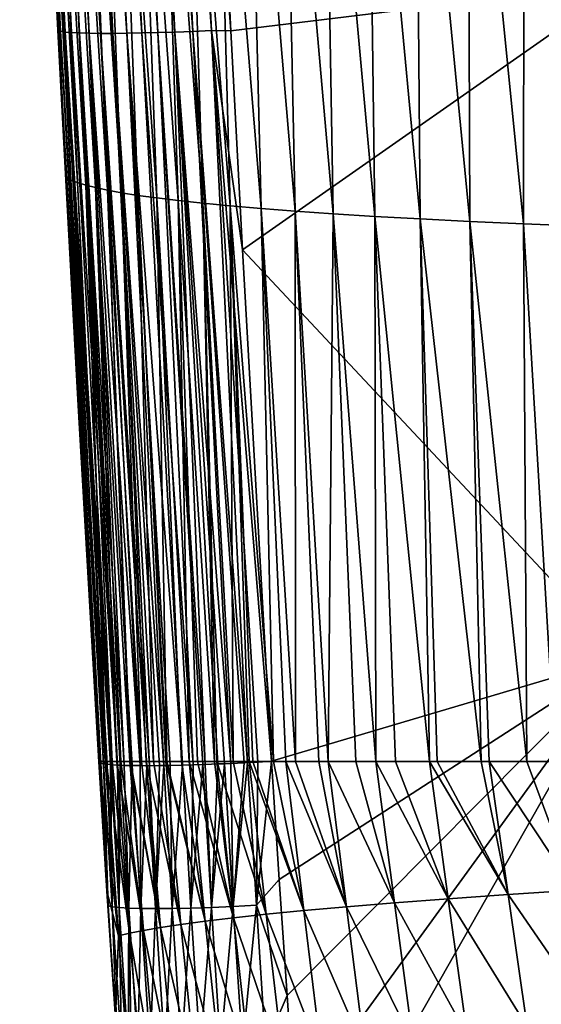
# Model space of a CAD drawing. Header units: metres. Extents: x -104 to 104, y -68 to 90.
# Tile 126 of 256: x -21.91 to -18.91, y -38.66 to -33. Entities that reach past the tile are written whole.
import ezdxf

# ---------------------------------------------------------------- set-up
doc = ezdxf.new("R2010")
doc.units = ezdxf.units.M
doc.layers.add('solid_FIT-BATH-153_SW0002', color=7, linetype='CONTINUOUS')

msp = doc.modelspace()

# ---------------------------------------------------------------- linework, layer by layer
at = {"layer": 'solid_FIT-BATH-153_SW0002'}
for points in [[(-21.906546, -28.675209, 14.012767), (-21.686428, -33.065163, 13.796609), (-21.671621, -33.069809, 13.904011)], [(-21.902054, -28.682886, 13.901356), (-21.686428, -33.065163, 13.796609), (-21.906546, -28.675209, 14.012767)], [(-21.906546, -28.675209, 14.012767), (-21.671621, -33.069809, 13.904011), (-21.890738, -28.679258, 14.119317)], [(-21.813147, -30.551306, 13.812455), (-21.686428, -33.065163, 13.796609), (-21.902054, -28.682886, 13.901356)], [(-21.890738, -28.679258, 14.119317), (-21.671621, -33.069809, 13.904011), (-21.645712, -33.073689, 14.007555)], [(-21.890738, -28.679258, 14.119317), (-21.645712, -33.073689, 14.007555), (-21.864008, -28.682632, 14.221957)], [(-21.864008, -28.682632, 14.221957), (-21.645712, -33.073689, 14.007555), (-21.609322, -33.076797, 14.106597)], [(-21.864008, -28.682632, 14.221957), (-21.609322, -33.076797, 14.106597), (-21.826971, -28.685335, 14.320057)], [(-21.826971, -28.685335, 14.320057), (-21.609322, -33.076797, 14.106597), (-21.563076, -33.079136, 14.20049)], [(-21.826971, -28.685335, 14.320057), (-21.563076, -33.079136, 14.20049), (-21.780247, -28.687365, 14.412988)], [(-21.780247, -28.687365, 14.412988), (-21.563076, -33.079136, 14.20049), (-21.507603, -33.080704, 14.288589)], [(-21.780247, -28.687365, 14.412988), (-21.507603, -33.080704, 14.288589), (-21.724447, -28.688719, 14.500119)], [(-21.724447, -28.688719, 14.500119), (-21.507603, -33.080704, 14.288589), (-21.443525, -33.081505, 14.370246)], [(-21.724447, -28.688719, 14.500119), (-21.443525, -33.081505, 14.370246), (-21.660194, -28.689402, 14.580823)], [(-21.660194, -28.689402, 14.580823), (-21.443525, -33.081505, 14.370246), (-21.371468, -33.081535, 14.444817)], [(-21.660194, -28.689402, 14.580823), (-21.371468, -33.081535, 14.444817), (-21.588104, -28.689409, 14.654469)], [(-21.588104, -28.689409, 14.654469), (-21.292057, -33.080795, 14.511655), (-21.508793, -28.688745, 14.720428)], [(-21.588104, -28.689409, 14.654469), (-21.371468, -33.081535, 14.444817), (-21.292057, -33.080795, 14.511655)], [(-21.508793, -28.688745, 14.720428), (-21.205919, -33.079285, 14.570114), (-21.422878, -28.687407, 14.778069)], [(-21.508793, -28.688745, 14.720428), (-21.292057, -33.080795, 14.511655), (-21.205919, -33.079285, 14.570114)], [(-21.422878, -28.687407, 14.778069), (-21.113676, -33.077003, 14.619548), (-21.330975, -28.685392, 14.826764)], [(-21.422878, -28.687407, 14.778069), (-21.205919, -33.079285, 14.570114), (-21.113676, -33.077003, 14.619548)], [(-21.330975, -28.685392, 14.826764), (-21.015957, -33.073948, 14.659312), (-21.233704, -28.682707, 14.865885)], [(-21.330975, -28.685392, 14.826764), (-21.113676, -33.077003, 14.619548), (-21.015957, -33.073948, 14.659312)], [(-21.233704, -28.682707, 14.865885), (-20.913383, -33.070126, 14.688759), (-21.131678, -28.679346, 14.894799)], [(-21.233704, -28.682707, 14.865885), (-21.015957, -33.073948, 14.659312), (-20.913383, -33.070126, 14.688759)], [(-21.131678, -28.679346, 14.894799), (-20.806583, -33.065529, 14.707244), (-21.025518, -28.67531, 14.912879)], [(-21.131678, -28.679346, 14.894799), (-20.913383, -33.070126, 14.688759), (-20.806583, -33.065529, 14.707244)], [(-21.025518, -28.67531, 14.912879), (-20.695551, -33.067257, 14.715812), (-20.915075, -28.684969, 14.924475)], [(-21.025518, -28.67531, 14.912879), (-20.806583, -33.065529, 14.707244), (-20.695551, -33.067257, 14.715812)], [(-20.915075, -28.684969, 14.924475), (-20.695551, -33.067257, 14.715812), (-20.791758, -31.207413, 14.807349)], [(-21.813147, -30.551306, 13.812455), (-21.686859, -33.062828, 13.687854), (-21.686428, -33.065163, 13.796609)], [(-21.693079, -32.943153, 13.693996), (-21.686859, -33.062828, 13.687854), (-21.813147, -30.551306, 13.812455)], [(-21.792004, -30.529058, 12.931935), (-21.641432, -33.924351, 13.642853), (-21.686859, -33.062828, 13.687854)], [(-21.612291, -33.924484, 12.810205), (-21.641432, -33.924351, 13.642853), (-21.792004, -30.529058, 12.931935)], [(-21.792004, -30.529058, 12.931935), (-21.686859, -33.062828, 13.687854), (-21.693079, -32.943153, 13.693996)], [(-21.612291, -33.924484, 12.810205), (-21.792004, -30.529058, 12.931935), (-21.761242, -30.553167, 12.074372)], [(-21.574507, -33.938465, 11.983082), (-21.761242, -30.553167, 12.074372), (-21.72159, -30.577652, 11.220296)], [(-21.574507, -33.938465, 11.983082), (-21.612291, -33.924484, 12.810205), (-21.761242, -30.553167, 12.074372)], [(-21.52759, -33.952671, 11.156197), (-21.72159, -30.577652, 11.220296), (-21.672005, -30.602499, 10.370257)], [(-21.52759, -33.952671, 11.156197), (-21.574507, -33.938465, 11.983082), (-21.72159, -30.577652, 11.220296)], [(-21.470539, -33.967091, 10.330331), (-21.672005, -30.602499, 10.370257), (-21.61145, -30.627695, 9.524813)], [(-21.470539, -33.967091, 10.330331), (-21.52759, -33.952671, 11.156197), (-21.672005, -30.602499, 10.370257)], [(-21.402334, -33.981712, 9.506371), (-21.61145, -30.627695, 9.524813), (-21.53886, -30.653212, 8.684734)], [(-21.402334, -33.981712, 9.506371), (-21.470539, -33.967091, 10.330331), (-21.61145, -30.627695, 9.524813)], [(-21.321892, -33.996506, 8.685588), (-21.53886, -30.653212, 8.684734), (-21.453133, -30.678993, 7.85116)], [(-21.321892, -33.996506, 8.685588), (-21.402334, -33.981712, 9.506371), (-21.53886, -30.653212, 8.684734)], [(-21.228121, -34.011444, 7.869337), (-21.453133, -30.678993, 7.85116), (-21.353159, -30.704985, 7.025262)], [(-21.228121, -34.011444, 7.869337), (-21.321892, -33.996506, 8.685588), (-21.453133, -30.678993, 7.85116)], [(-21.119925, -34.026489, 7.058974), (-21.353159, -30.704985, 7.025262), (-21.237833, -30.731129, 6.208217)], [(-21.119925, -34.026489, 7.058974), (-21.228121, -34.011444, 7.869337), (-21.353159, -30.704985, 7.025262)], [(-20.996212, -34.041611, 6.255856), (-21.237833, -30.731129, 6.208217), (-21.106045, -30.757372, 5.401195)], [(-20.996212, -34.041611, 6.255856), (-21.119925, -34.026489, 7.058974), (-21.237833, -30.731129, 6.208217)], [(-20.855888, -34.056774, 5.461339), (-21.106045, -30.757372, 5.401195), (-20.956688, -30.783655, 4.605371)], [(-20.855888, -34.056774, 5.461339), (-20.996212, -34.041611, 6.255856), (-21.106045, -30.757372, 5.401195)], [(-20.697861, -34.071953, 4.676779), (-20.956688, -30.783655, 4.605371), (-20.788654, -30.809923, 3.821921)], [(-20.697861, -34.071953, 4.676779), (-20.855888, -34.056774, 5.461339), (-20.956688, -30.783655, 4.605371)], [(-20.521063, -34.087109, 3.903546), (-20.788654, -30.809923, 3.821921), (-20.60091, -30.836117, 3.052064)], [(-20.521063, -34.087109, 3.903546), (-20.697861, -34.071953, 4.676779), (-20.788654, -30.809923, 3.821921)], [(-20.324562, -34.102203, 3.143078), (-20.60091, -30.836117, 3.052064), (-20.392546, -30.86216, 2.29711)], [(-20.324562, -34.102203, 3.143078), (-20.521063, -34.087109, 3.903546), (-20.60091, -30.836117, 3.052064)], [(-20.107456, -34.117191, 2.396827), (-20.392546, -30.86216, 2.29711), (-20.162668, -30.887983, 1.558372)], [(-20.107456, -34.117191, 2.396827), (-20.324562, -34.102203, 3.143078), (-20.392546, -30.86216, 2.29711)], [(-19.868847, -34.132038, 1.666249), (-20.162668, -30.887983, 1.558372), (-19.910379, -30.913513, 0.837168)], [(-19.868847, -34.132038, 1.666249), (-20.107456, -34.117191, 2.396827), (-20.162668, -30.887983, 1.558372)], [(-19.607836, -34.146694, 0.952797), (-19.910379, -30.913513, 0.837168), (-19.634783, -30.938679, 0.134812)], [(-19.607836, -34.146694, 0.952797), (-19.868847, -34.132038, 1.666249), (-19.910379, -30.913513, 0.837168)], [(-19.323523, -34.161121, 0.257925), (-19.634783, -30.938679, 0.134812), (-19.334988, -30.963408, -0.54738)], [(-19.323523, -34.161121, 0.257925), (-19.607836, -34.146694, 0.952797), (-19.634783, -30.938679, 0.134812)], [(-19.015007, -34.175282, -0.416912), (-19.334988, -30.963408, -0.54738), (-19.010096, -30.987625, -1.208093)], [(-19.015007, -34.175282, -0.416912), (-19.323523, -34.161121, 0.257925), (-19.334988, -30.963408, -0.54738)], [(-18.68145, -34.189125, -1.070308), (-19.015007, -34.175282, -0.416912), (-19.010096, -30.987625, -1.208093)], [(-18.68145, -34.189125, -1.070308), (-19.010096, -30.987625, -1.208093), (-18.659378, -31.011265, -1.846127)], [(-20.791758, -31.207413, 14.807349), (-20.695551, -33.067257, 14.715812), (-18.440989, -32.791649, 14.740158)], [(-20.695551, -33.067257, 14.715812), (-20.627928, -34.324566, 14.651333), (-18.440989, -32.791649, 14.740158)], [(-20.627928, -34.324566, 14.651333), (-18.440989, -36.661369, 14.537141), (-18.440989, -32.791649, 14.740158)], [(-21.686859, -33.062828, 13.687854), (-21.453093, -37.262627, 13.472356), (-21.453262, -37.263828, 13.494147)], [(-21.686428, -33.065163, 13.796609), (-21.686859, -33.062828, 13.687854), (-21.453262, -37.263828, 13.494147)], [(-21.686859, -33.062828, 13.687854), (-21.452467, -37.261452, 13.450897), (-21.453093, -37.262627, 13.472356)], [(-21.686859, -33.062828, 13.687854), (-21.641432, -33.924351, 13.642853), (-21.452467, -37.261452, 13.450897)], [(-21.449974, -37.268044, 13.572537), (-21.686428, -33.065163, 13.796609), (-21.453262, -37.263828, 13.494147)], [(-21.440632, -37.271843, 13.64997), (-21.671621, -33.069809, 13.904011), (-21.686428, -33.065163, 13.796609)], [(-21.448416, -37.268925, 13.589867), (-21.440632, -37.271843, 13.64997), (-21.686428, -33.065163, 13.796609)], [(-21.449974, -37.268044, 13.572537), (-21.448416, -37.268925, 13.589867), (-21.686428, -33.065163, 13.796609)], [(-21.425323, -37.275215, 13.72616), (-21.645712, -33.073689, 14.007555), (-21.671621, -33.069809, 13.904011)], [(-21.440632, -37.271843, 13.64997), (-21.425323, -37.275215, 13.72616), (-21.671621, -33.069809, 13.904011)], [(-20.693842, -37.272942, 14.462563), (-20.913383, -33.070126, 14.688759), (-21.015957, -33.073948, 14.659312)], [(-20.598183, -37.268288, 14.481429), (-20.806583, -33.065529, 14.707244), (-20.913383, -33.070126, 14.688759)], [(-20.61759, -37.269276, 14.478384), (-20.598183, -37.268288, 14.481429), (-20.913383, -33.070126, 14.688759)], [(-20.693842, -37.272942, 14.462563), (-20.61759, -37.269276, 14.478384), (-20.913383, -33.070126, 14.688759)], [(-20.806583, -33.065529, 14.707244), (-20.461136, -37.260704, 14.492231), (-20.627928, -34.324566, 14.651333)], [(-20.539946, -37.26519, 14.488246), (-20.461136, -37.260704, 14.492231), (-20.806583, -33.065529, 14.707244)], [(-20.806583, -33.065529, 14.707244), (-20.627928, -34.324566, 14.651333), (-20.695551, -33.067257, 14.715812)], [(-20.598183, -37.268288, 14.481429), (-20.539946, -37.26519, 14.488246), (-20.806583, -33.065529, 14.707244)], [(-21.377153, -37.280636, 13.873663), (-21.609322, -33.076797, 14.106597), (-21.645712, -33.073689, 14.007555)], [(-21.386211, -37.279907, 13.851083), (-21.377153, -37.280636, 13.873663), (-21.645712, -33.073689, 14.007555)], [(-21.404123, -37.278152, 13.800849), (-21.386211, -37.279907, 13.851083), (-21.645712, -33.073689, 14.007555)], [(-21.425323, -37.275215, 13.72616), (-21.404123, -37.278152, 13.800849), (-21.645712, -33.073689, 14.007555)], [(-21.344576, -37.282661, 13.944189), (-21.563076, -33.079136, 14.20049), (-21.609322, -33.076797, 14.106597)], [(-21.377153, -37.280636, 13.873663), (-21.344576, -37.282661, 13.944189), (-21.609322, -33.076797, 14.106597)], [(-21.306484, -37.28421, 14.012204), (-21.507603, -33.080704, 14.288589), (-21.563076, -33.079136, 14.20049)], [(-21.330553, -37.283314, 13.970696), (-21.306484, -37.28421, 14.012204), (-21.563076, -33.079136, 14.20049)], [(-21.344576, -37.282661, 13.944189), (-21.330553, -37.283314, 13.970696), (-21.563076, -33.079136, 14.20049)], [(-21.214911, -37.285851, 14.138595), (-21.443525, -33.081505, 14.370246), (-21.507603, -33.080704, 14.288589)], [(-21.260134, -37.285328, 14.081314), (-21.214911, -37.285851, 14.138595), (-21.507603, -33.080704, 14.288589)], [(-21.306484, -37.28421, 14.012204), (-21.260134, -37.285328, 14.081314), (-21.507603, -33.080704, 14.288589)], [(-21.161911, -37.285927, 14.196262), (-21.371468, -33.081535, 14.444817), (-21.443525, -33.081505, 14.370246)], [(-21.176277, -37.285957, 14.1815), (-21.161911, -37.285927, 14.196262), (-21.443525, -33.081505, 14.370246)], [(-21.214911, -37.285851, 14.138595), (-21.176277, -37.285957, 14.1815), (-21.443525, -33.081505, 14.370246)], [(-21.080135, -37.285194, 14.270064), (-21.292057, -33.080795, 14.511655), (-21.371468, -33.081535, 14.444817)], [(-21.104614, -37.285507, 14.249639), (-21.080135, -37.285194, 14.270064), (-21.371468, -33.081535, 14.444817)], [(-21.161911, -37.285927, 14.196262), (-21.104614, -37.285507, 14.249639), (-21.371468, -33.081535, 14.444817)], [(-20.973049, -37.283047, 14.345611), (-21.205919, -33.079285, 14.570114), (-21.292057, -33.080795, 14.511655)], [(-21.043575, -37.284595, 14.298243), (-20.973049, -37.283047, 14.345611), (-21.292057, -33.080795, 14.511655)], [(-21.080135, -37.285194, 14.270064), (-21.043575, -37.284595, 14.298243), (-21.292057, -33.080795, 14.511655)], [(-20.911297, -37.281315, 14.380448), (-21.113676, -33.077003, 14.619548), (-21.205919, -33.079285, 14.570114)], [(-20.973049, -37.283047, 14.345611), (-20.911297, -37.281315, 14.380448), (-21.205919, -33.079285, 14.570114)], [(-20.841042, -37.278976, 14.413454), (-21.015957, -33.073948, 14.659312), (-21.113676, -33.077003, 14.619548)], [(-20.856174, -37.27951, 14.406903), (-20.841042, -37.278976, 14.413454), (-21.113676, -33.077003, 14.619548)], [(-20.911297, -37.281315, 14.380448), (-20.856174, -37.27951, 14.406903), (-21.113676, -33.077003, 14.619548)], [(-20.730776, -37.27459, 14.452617), (-20.693842, -37.272942, 14.462563), (-21.015957, -33.073948, 14.659312)], [(-20.768436, -37.27618, 14.440877), (-20.730776, -37.27459, 14.452617), (-21.015957, -33.073948, 14.659312)], [(-20.841042, -37.278976, 14.413454), (-20.768436, -37.27618, 14.440877), (-21.015957, -33.073948, 14.659312)], [(-21.641432, -33.924351, 13.642853), (-21.570843, -35.218418, 13.572258), (-21.452467, -37.261452, 13.450897)], [(-21.612291, -33.924484, 12.810205), (-21.570843, -35.218418, 13.572258), (-21.641432, -33.924351, 13.642853)], [(-21.612291, -33.924484, 12.810205), (-21.452467, -37.261452, 13.450897), (-21.570843, -35.218418, 13.572258)], [(-21.416929, -37.26149, 12.694968), (-21.452467, -37.261452, 13.450897), (-21.612291, -33.924484, 12.810205)], [(-21.416929, -37.26149, 12.694968), (-21.612291, -33.924484, 12.810205), (-21.574507, -33.938465, 11.983082)], [(-21.410372, -37.261494, 12.569866), (-21.574507, -33.938465, 11.983082), (-21.52759, -33.952671, 11.156197)], [(-21.410372, -37.261494, 12.569866), (-21.416929, -37.26149, 12.694968), (-21.574507, -33.938465, 11.983082)], [(-21.349806, -37.261543, 11.561617), (-21.52759, -33.952671, 11.156197), (-21.470539, -33.967091, 10.330331)], [(-21.374945, -37.261524, 11.952051), (-21.410372, -37.261494, 12.569866), (-21.52759, -33.952671, 11.156197)], [(-21.349806, -37.261543, 11.561617), (-21.374945, -37.261524, 11.952051), (-21.52759, -33.952671, 11.156197)], [(-21.274019, -37.261578, 10.552302), (-21.470539, -33.967091, 10.330331), (-21.402334, -33.981712, 9.506371)], [(-21.326206, -37.261555, 11.223446), (-21.349806, -37.261543, 11.561617), (-21.470539, -33.967091, 10.330331)], [(-21.274019, -37.261578, 10.552302), (-21.326206, -37.261555, 11.223446), (-21.470539, -33.967091, 10.330331)], [(-21.20768, -37.261593, 9.813372), (-21.402334, -33.981712, 9.506371), (-21.321892, -33.996506, 8.685588)], [(-21.270498, -37.261578, 10.510223), (-21.274019, -37.261578, 10.552302), (-21.402334, -33.981712, 9.506371)], [(-21.20768, -37.261593, 9.813372), (-21.270498, -37.261578, 10.510223), (-21.402334, -33.981712, 9.506371)], [(-21.137856, -37.2616, 9.135217), (-21.321892, -33.996506, 8.685588), (-21.228121, -34.011444, 7.869337)], [(-21.180452, -37.261597, 9.538494), (-21.20768, -37.261593, 9.813372), (-21.321892, -33.996506, 8.685588)], [(-21.137856, -37.2616, 9.135217), (-21.180452, -37.261597, 9.538494), (-21.321892, -33.996506, 8.685588)], [(-21.061113, -37.261597, 8.476567), (-21.228121, -34.011444, 7.869337), (-21.119925, -34.026489, 7.058974)], [(-21.06768, -37.261597, 8.52996), (-21.137856, -37.2616, 9.135217), (-21.228121, -34.011444, 7.869337)], [(-21.061113, -37.261597, 8.476567), (-21.06768, -37.261597, 8.52996), (-21.228121, -34.011444, 7.869337)], [(-20.932928, -37.261589, 7.523489), (-21.119925, -34.026489, 7.058974), (-20.996212, -34.041611, 6.255856)], [(-20.97731, -37.261589, 7.835963), (-21.061113, -37.261597, 8.476567), (-21.119925, -34.026489, 7.058974)], [(-20.932928, -37.261589, 7.523489), (-20.97731, -37.261589, 7.835963), (-21.119925, -34.026489, 7.058974)], [(-20.787672, -37.261589, 6.602644), (-20.996212, -34.041611, 6.255856), (-20.855888, -34.056774, 5.461339)], [(-20.886251, -37.261585, 7.211858), (-20.932928, -37.261589, 7.523489), (-20.996212, -34.041611, 6.255856)], [(-20.787672, -37.261589, 6.602644), (-20.886251, -37.261585, 7.211858), (-20.996212, -34.041611, 6.255856)], [(-20.681767, -37.2616, 6.009575), (-20.855888, -34.056774, 5.461339), (-20.697861, -34.071953, 4.676779)], [(-20.774651, -37.261589, 6.52656), (-20.787672, -37.261589, 6.602644), (-20.855888, -34.056774, 5.461339)], [(-20.681767, -37.2616, 6.009575), (-20.774651, -37.261589, 6.52656), (-20.855888, -34.056774, 5.461339)], [(-20.449236, -37.261612, 4.876518), (-20.697861, -34.071953, 4.676779), (-20.521063, -34.087109, 3.903546)], [(-20.590345, -37.261604, 5.539555), (-20.681767, -37.2616, 6.009575), (-20.697861, -34.071953, 4.676779)], [(-20.568954, -37.261608, 5.434472), (-20.590345, -37.261604, 5.539555), (-20.697861, -34.071953, 4.676779)], [(-20.449236, -37.261612, 4.876518), (-20.568954, -37.261608, 5.434472), (-20.697861, -34.071953, 4.676779)], [(-20.322605, -37.261616, 4.334877), (-20.521063, -34.087109, 3.903546), (-20.324562, -34.102203, 3.143078)], [(-20.378033, -37.261616, 4.566383), (-20.449236, -37.261612, 4.876518), (-20.521063, -34.087109, 3.903546)], [(-20.322605, -37.261616, 4.334877), (-20.378033, -37.261616, 4.566383), (-20.521063, -34.087109, 3.903546)], [(-20.135586, -37.26162, 3.609581), (-20.324562, -34.102203, 3.143078), (-20.107456, -34.117191, 2.396827)], [(-20.189018, -37.26162, 3.808695), (-20.322605, -37.261616, 4.334877), (-20.324562, -34.102203, 3.143078)], [(-20.135586, -37.26162, 3.609581), (-20.189018, -37.26162, 3.808695), (-20.324562, -34.102203, 3.143078)], [(-19.976376, -37.261623, 3.04988), (-20.135586, -37.26162, 3.609581), (-20.107456, -34.117191, 2.396827)], [(-19.861504, -37.261623, 2.673836), (-20.107456, -34.117191, 2.396827), (-19.868847, -34.132038, 1.666249)], [(-19.861504, -37.261623, 2.673836), (-19.976376, -37.261623, 3.04988), (-20.107456, -34.117191, 2.396827)], [(-19.554384, -37.261623, 1.763396), (-19.868847, -34.132038, 1.666249), (-19.607836, -34.146694, 0.952797)], [(-19.750055, -37.261623, 2.328568), (-19.861504, -37.261623, 2.673836), (-19.868847, -34.132038, 1.666249)], [(-19.554384, -37.261623, 1.763396), (-19.750055, -37.261623, 2.328568), (-19.868847, -34.132038, 1.666249)], [(-19.258329, -37.261612, 0.992548), (-19.607836, -34.146694, 0.952797), (-19.323523, -34.161121, 0.257925)], [(-19.510471, -37.26162, 1.643054), (-19.554384, -37.261623, 1.763396), (-19.607836, -34.146694, 0.952797)], [(-19.258329, -37.261612, 0.992548), (-19.510471, -37.26162, 1.643054), (-19.607836, -34.146694, 0.952797)], [(-18.99531, -37.2616, 0.377989), (-19.323523, -34.161121, 0.257925), (-19.015007, -34.175282, -0.416912)], [(-19.211357, -37.261612, 0.878348), (-19.258329, -37.261612, 0.992548), (-19.323523, -34.161121, 0.257925)], [(-18.99531, -37.2616, 0.377989), (-19.211357, -37.261612, 0.878348), (-19.323523, -34.161121, 0.257925)], [(-18.831081, -37.261597, 0.022525), (-19.015007, -34.175282, -0.416912), (-18.68145, -34.189125, -1.070308)], [(-18.831081, -37.261597, 0.022525), (-18.99531, -37.2616, 0.377989), (-19.015007, -34.175282, -0.416912)], [(-20.627928, -34.324566, 14.651333), (-20.461136, -37.260704, 14.492231), (-18.440989, -36.661369, 14.537141)], [(-20.461136, -37.260704, 14.492231), (-20.416521, -37.939392, 14.453721), (-18.440989, -36.661369, 14.537141)], [(-20.416521, -37.939392, 14.453721), (-20.371607, -38.605755, 14.415251), (-18.440989, -36.661369, 14.537141)], [(-20.371607, -38.605755, 14.415251), (-20.326393, -39.259949, 14.376841), (-18.440989, -36.661369, 14.537141)], [(-20.326393, -39.259949, 14.376841), (-20.280882, -39.902142, 14.338507), (-18.440989, -36.661369, 14.537141)], [(-20.280882, -39.902142, 14.338507), (-18.440989, -40.424629, 14.318731), (-18.440989, -36.661369, 14.537141)], [(-21.452467, -37.261452, 13.450897), (-21.453262, -37.263828, 13.494147), (-21.453093, -37.262627, 13.472356)], [(-21.449974, -37.268044, 13.572537), (-21.453262, -37.263828, 13.494147), (-21.452467, -37.261452, 13.450897)], [(-21.449974, -37.268044, 13.572537), (-21.452467, -37.261452, 13.450897), (-21.448416, -37.268925, 13.589867)], [(-21.405878, -38.005928, 13.404975), (-21.448416, -37.268925, 13.589867), (-21.452467, -37.261452, 13.450897)], [(-21.340117, -38.262863, 12.457055), (-21.405878, -38.005928, 13.404975), (-21.452467, -37.261452, 13.450897)], [(-21.340117, -38.262863, 12.457055), (-21.452467, -37.261452, 13.450897), (-21.416929, -37.26149, 12.694968)], [(-21.397854, -38.089943, 13.540333), (-21.440632, -37.271843, 13.64997), (-21.448416, -37.268925, 13.589867)], [(-21.405878, -38.005928, 13.404975), (-21.397854, -38.089943, 13.540333), (-21.448416, -37.268925, 13.589867)], [(-21.397854, -38.089943, 13.540333), (-21.425323, -37.275215, 13.72616), (-21.440632, -37.271843, 13.64997)], [(-21.375717, -38.096252, 13.674466), (-21.404123, -37.278152, 13.800849), (-21.425323, -37.275215, 13.72616)], [(-21.397854, -38.089943, 13.540333), (-21.375717, -38.096252, 13.674466), (-21.425323, -37.275215, 13.72616)], [(-21.340117, -38.262863, 12.457055), (-21.416929, -37.26149, 12.694968), (-21.410372, -37.261494, 12.569866)], [(-21.275541, -38.247616, 11.453586), (-21.410372, -37.261494, 12.569866), (-21.374945, -37.261524, 11.952051)], [(-21.340117, -38.262863, 12.457055), (-21.410372, -37.261494, 12.569866), (-21.275541, -38.247616, 11.453586)], [(-21.375717, -38.096252, 13.674466), (-21.386211, -37.279907, 13.851083), (-21.404123, -37.278152, 13.800849)], [(-21.336292, -38.101093, 13.802169), (-21.377153, -37.280636, 13.873663), (-21.386211, -37.279907, 13.851083)], [(-21.375717, -38.096252, 13.674466), (-21.336292, -38.101093, 13.802169), (-21.386211, -37.279907, 13.851083)], [(-21.336292, -38.101093, 13.802169), (-21.344576, -37.282661, 13.944189), (-21.377153, -37.280636, 13.873663)], [(-21.275541, -38.247616, 11.453586), (-21.374945, -37.261524, 11.952051), (-21.349806, -37.261543, 11.561617)], [(-21.195478, -38.231564, 10.447388), (-21.349806, -37.261543, 11.561617), (-21.326206, -37.261555, 11.223446)], [(-21.275541, -38.247616, 11.453586), (-21.349806, -37.261543, 11.561617), (-21.195478, -38.231564, 10.447388)], [(-21.336292, -38.101093, 13.802169), (-21.330553, -37.283314, 13.970696), (-21.344576, -37.282661, 13.944189)], [(-21.336292, -38.101093, 13.802169), (-21.280832, -38.104477, 13.922128), (-21.330553, -37.283314, 13.970696)], [(-21.280832, -38.104477, 13.922128), (-21.306484, -37.28421, 14.012204), (-21.330553, -37.283314, 13.970696)], [(-21.195478, -38.231564, 10.447388), (-21.326206, -37.261555, 11.223446), (-21.274019, -37.261578, 10.552302)], [(-21.280832, -38.104477, 13.922128), (-21.260134, -37.285328, 14.081314), (-21.306484, -37.28421, 14.012204)], [(-21.280832, -38.104477, 13.922128), (-21.210585, -38.1064, 14.033021), (-21.260134, -37.285328, 14.081314)], [(-21.097916, -38.214684, 9.440871), (-21.274019, -37.261578, 10.552302), (-21.270498, -37.261578, 10.510223)], [(-21.195478, -38.231564, 10.447388), (-21.274019, -37.261578, 10.552302), (-21.097916, -38.214684, 9.440871)], [(-21.097916, -38.214684, 9.440871), (-21.270498, -37.261578, 10.510223), (-21.20768, -37.261593, 9.813372)], [(-21.210585, -38.1064, 14.033021), (-21.214911, -37.285851, 14.138595), (-21.260134, -37.285328, 14.081314)], [(-21.210585, -38.1064, 14.033021), (-21.176277, -37.285957, 14.1815), (-21.214911, -37.285851, 14.138595)], [(-21.210585, -38.1064, 14.033021), (-21.126787, -38.106873, 14.133556), (-21.176277, -37.285957, 14.1815)], [(-21.097916, -38.214684, 9.440871), (-21.20768, -37.261593, 9.813372), (-21.180452, -37.261597, 9.538494)], [(-20.980829, -38.196945, 8.436604), (-21.180452, -37.261597, 9.538494), (-21.137856, -37.2616, 9.135217)], [(-21.097916, -38.214684, 9.440871), (-21.180452, -37.261597, 9.538494), (-20.980829, -38.196945, 8.436604)], [(-21.126787, -38.106873, 14.133556), (-21.161911, -37.285927, 14.196262), (-21.176277, -37.285957, 14.1815)], [(-21.126787, -38.106873, 14.133556), (-21.104614, -37.285507, 14.249639), (-21.161911, -37.285927, 14.196262)], [(-20.980829, -38.196945, 8.436604), (-21.137856, -37.2616, 9.135217), (-21.06768, -37.261597, 8.52996)], [(-21.126787, -38.106873, 14.133556), (-21.080135, -37.285194, 14.270064), (-21.104614, -37.285507, 14.249639)], [(-21.126787, -38.106873, 14.133556), (-21.030687, -38.105896, 14.22241), (-21.080135, -37.285194, 14.270064)], [(-21.030687, -38.105896, 14.22241), (-21.043575, -37.284595, 14.298243), (-21.080135, -37.285194, 14.270064)], [(-20.842184, -38.178352, 7.437509), (-21.06768, -37.261597, 8.52996), (-21.061113, -37.261597, 8.476567)], [(-20.980829, -38.196945, 8.436604), (-21.06768, -37.261597, 8.52996), (-20.842184, -38.178352, 7.437509)], [(-20.842184, -38.178352, 7.437509), (-21.061113, -37.261597, 8.476567), (-20.97731, -37.261589, 7.835963)], [(-21.030687, -38.105896, 14.22241), (-20.973049, -37.283047, 14.345611), (-21.043575, -37.284595, 14.298243)], [(-21.030687, -38.105896, 14.22241), (-20.923536, -38.10347, 14.298269), (-20.973049, -37.283047, 14.345611)], [(-20.842184, -38.178352, 7.437509), (-20.97731, -37.261589, 7.835963), (-20.932928, -37.261589, 7.523489)], [(-20.923536, -38.10347, 14.298269), (-20.911297, -37.281315, 14.380448), (-20.973049, -37.283047, 14.345611)], [(-20.679947, -38.158939, 6.446593), (-20.932928, -37.261589, 7.523489), (-20.886251, -37.261585, 7.211858)], [(-20.842184, -38.178352, 7.437509), (-20.932928, -37.261589, 7.523489), (-20.679947, -38.158939, 6.446593)], [(-20.923536, -38.10347, 14.298269), (-20.856174, -37.27951, 14.406903), (-20.911297, -37.281315, 14.380448)], [(-20.923536, -38.10347, 14.298269), (-20.80658, -38.099602, 14.359821), (-20.856174, -37.27951, 14.406903)], [(-20.679947, -38.158939, 6.446593), (-20.886251, -37.261585, 7.211858), (-20.787672, -37.261589, 6.602644)], [(-20.80658, -38.099602, 14.359821), (-20.841042, -37.278976, 14.413454), (-20.856174, -37.27951, 14.406903)], [(-20.80658, -38.099602, 14.359821), (-20.768436, -37.27618, 14.440877), (-20.841042, -37.278976, 14.413454)], [(-20.80658, -38.099602, 14.359821), (-20.730776, -37.27459, 14.452617), (-20.768436, -37.27618, 14.440877)], [(-20.80658, -38.099602, 14.359821), (-20.681061, -38.094296, 14.405754), (-20.730776, -37.27459, 14.452617)], [(-20.679947, -38.158939, 6.446593), (-20.787672, -37.261589, 6.602644), (-20.774651, -37.261589, 6.52656)], [(-20.492085, -38.138699, 5.466867), (-20.774651, -37.261589, 6.52656), (-20.681767, -37.2616, 6.009575)], [(-20.679947, -38.158939, 6.446593), (-20.774651, -37.261589, 6.52656), (-20.492085, -38.138699, 5.466867)], [(-20.681061, -38.094296, 14.405754), (-20.693842, -37.272942, 14.462563), (-20.730776, -37.27459, 14.452617)], [(-20.681061, -38.094296, 14.405754), (-20.61759, -37.269276, 14.478384), (-20.693842, -37.272942, 14.462563)], [(-20.492085, -38.138699, 5.466867), (-20.681767, -37.2616, 6.009575), (-20.590345, -37.261604, 5.539555)], [(-20.681061, -38.094296, 14.405754), (-20.598183, -37.268288, 14.481429), (-20.61759, -37.269276, 14.478384)], [(-20.681061, -38.094296, 14.405754), (-20.548229, -38.087555, 14.434754), (-20.598183, -37.268288, 14.481429)], [(-20.548229, -38.087555, 14.434754), (-20.539946, -37.26519, 14.488246), (-20.598183, -37.268288, 14.481429)], [(-20.27659, -38.117622, 4.501361), (-20.590345, -37.261604, 5.539555), (-20.568954, -37.261608, 5.434472)], [(-20.492085, -38.138699, 5.466867), (-20.590345, -37.261604, 5.539555), (-20.27659, -38.117622, 4.501361)], [(-20.27659, -38.117622, 4.501361), (-20.568954, -37.261608, 5.434472), (-20.449236, -37.261612, 4.876518)], [(-20.548229, -38.087555, 14.434754), (-20.416521, -37.939392, 14.453721), (-20.461136, -37.260704, 14.492231)], [(-20.548229, -38.087555, 14.434754), (-20.461136, -37.260704, 14.492231), (-20.539946, -37.26519, 14.488246)], [(-20.27659, -38.117622, 4.501361), (-20.449236, -37.261612, 4.876518), (-20.378033, -37.261616, 4.566383)], [(-20.031635, -38.095722, 3.553264), (-20.378033, -37.261616, 4.566383), (-20.322605, -37.261616, 4.334877)], [(-20.27659, -38.117622, 4.501361), (-20.378033, -37.261616, 4.566383), (-20.031635, -38.095722, 3.553264)], [(-20.031635, -38.095722, 3.553264), (-20.322605, -37.261616, 4.334877), (-20.189018, -37.26162, 3.808695)], [(-20.031635, -38.095722, 3.553264), (-20.189018, -37.26162, 3.808695), (-20.135586, -37.26162, 3.609581)], [(-19.755493, -38.073036, 2.62584), (-20.135586, -37.26162, 3.609581), (-19.976376, -37.261623, 3.04988)], [(-20.031635, -38.095722, 3.553264), (-20.135586, -37.26162, 3.609581), (-19.755493, -38.073036, 2.62584)], [(-19.755493, -38.073036, 2.62584), (-19.976376, -37.261623, 3.04988), (-19.861504, -37.261623, 2.673836)], [(-19.44643, -38.04958, 1.722358), (-19.861504, -37.261623, 2.673836), (-19.750055, -37.261623, 2.328568)], [(-19.755493, -38.073036, 2.62584), (-19.861504, -37.261623, 2.673836), (-19.44643, -38.04958, 1.722358)], [(-19.44643, -38.04958, 1.722358), (-19.750055, -37.261623, 2.328568), (-19.554384, -37.261623, 1.763396)], [(-19.102732, -38.025379, 0.846069), (-19.554384, -37.261623, 1.763396), (-19.510471, -37.26162, 1.643054)], [(-19.44643, -38.04958, 1.722358), (-19.554384, -37.261623, 1.763396), (-19.102732, -38.025379, 0.846069)], [(-19.102732, -38.025379, 0.846069), (-19.510471, -37.26162, 1.643054), (-19.258329, -37.261612, 0.992548)], [(-19.102732, -38.025379, 0.846069), (-19.258329, -37.261612, 0.992548), (-19.211357, -37.261612, 0.878348)], [(-18.723021, -38.000473, -0.000085), (-19.211357, -37.261612, 0.878348), (-18.99531, -37.2616, 0.377989)], [(-19.102732, -38.025379, 0.846069), (-19.211357, -37.261612, 0.878348), (-18.723021, -38.000473, -0.000085)], [(-18.723021, -38.000473, -0.000085), (-18.99531, -37.2616, 0.377989), (-18.831081, -37.261597, 0.022525)], [(-20.548229, -38.087555, 14.434754), (-20.371607, -38.605755, 14.415251), (-20.416521, -37.939392, 14.453721)], [(-21.405878, -38.005928, 13.404975), (-21.356674, -38.737984, 13.359215), (-21.397854, -38.089943, 13.540333)], [(-21.340117, -38.262863, 12.457055), (-21.356674, -38.737984, 13.359215), (-21.405878, -38.005928, 13.404975)], [(-19.44643, -38.04958, 1.722358), (-19.102732, -38.025379, 0.846069), (-18.994221, -38.784641, 0.814989)], [(-19.102732, -38.025379, 0.846069), (-18.723021, -38.000473, -0.000085), (-18.615568, -38.735222, -0.022251)], [(-18.994221, -38.784641, 0.814989), (-19.102732, -38.025379, 0.846069), (-18.615568, -38.735222, -0.022251)], [(-21.397854, -38.089943, 13.540333), (-21.344357, -38.899868, 13.490316), (-21.375717, -38.096252, 13.674466)], [(-21.356674, -38.737984, 13.359215), (-21.344357, -38.899868, 13.490316), (-21.397854, -38.089943, 13.540333)], [(-21.375717, -38.096252, 13.674466), (-21.322552, -38.906258, 13.624766), (-21.336292, -38.101093, 13.802169)], [(-21.344357, -38.899868, 13.490316), (-21.322552, -38.906258, 13.624766), (-21.375717, -38.096252, 13.674466)], [(-21.336292, -38.101093, 13.802169), (-21.283388, -38.911087, 13.75281), (-21.280832, -38.104477, 13.922128)], [(-21.322552, -38.906258, 13.624766), (-21.283388, -38.911087, 13.75281), (-21.336292, -38.101093, 13.802169)], [(-20.923536, -38.10347, 14.298269), (-20.870956, -38.912048, 14.250642), (-20.80658, -38.099602, 14.359821)], [(-20.870956, -38.912048, 14.250642), (-20.753895, -38.907661, 14.312479), (-20.80658, -38.099602, 14.359821)], [(-20.80658, -38.099602, 14.359821), (-20.753895, -38.907661, 14.312479), (-20.681061, -38.094296, 14.405754)], [(-20.753895, -38.907661, 14.312479), (-20.628227, -38.901764, 14.358652), (-20.681061, -38.094296, 14.405754)], [(-20.681061, -38.094296, 14.405754), (-20.628227, -38.901764, 14.358652), (-20.548229, -38.087555, 14.434754)], [(-20.628227, -38.901764, 14.358652), (-20.495205, -38.894371, 14.387838), (-20.548229, -38.087555, 14.434754)], [(-20.548229, -38.087555, 14.434754), (-20.495205, -38.894371, 14.387838), (-20.371607, -38.605755, 14.415251)], [(-20.27659, -38.117622, 4.501361), (-20.031635, -38.095722, 3.553264), (-19.925068, -38.924286, 3.497511)], [(-20.031635, -38.095722, 3.553264), (-19.755493, -38.073036, 2.62584), (-19.647537, -38.879234, 2.577987)], [(-19.925068, -38.924286, 3.497511), (-20.031635, -38.095722, 3.553264), (-19.647537, -38.879234, 2.577987)], [(-19.755493, -38.073036, 2.62584), (-19.44643, -38.04958, 1.722358), (-19.337793, -38.832672, 1.682714)], [(-19.647537, -38.879234, 2.577987), (-19.755493, -38.073036, 2.62584), (-19.337793, -38.832672, 1.682714)], [(-19.337793, -38.832672, 1.682714), (-19.44643, -38.04958, 1.722358), (-18.994221, -38.784641, 0.814989)], [(-21.283388, -38.911087, 13.75281), (-21.228115, -38.91436, 13.873125), (-21.280832, -38.104477, 13.922128)], [(-21.280832, -38.104477, 13.922128), (-21.228115, -38.91436, 13.873125), (-21.210585, -38.1064, 14.033021)], [(-21.228115, -38.91436, 13.873125), (-21.157997, -38.916084, 13.984371), (-21.210585, -38.1064, 14.033021)], [(-21.210585, -38.1064, 14.033021), (-21.157997, -38.916084, 13.984371), (-21.126787, -38.106873, 14.133556)], [(-21.157997, -38.916084, 13.984371), (-21.074259, -38.916267, 14.085265), (-21.126787, -38.106873, 14.133556)], [(-21.126787, -38.106873, 14.133556), (-21.074259, -38.916267, 14.085265), (-21.030687, -38.105896, 14.22241)], [(-21.074259, -38.916267, 14.085265), (-20.978161, -38.914921, 14.174463), (-21.030687, -38.105896, 14.22241)], [(-21.030687, -38.105896, 14.22241), (-20.978161, -38.914921, 14.174463), (-20.923536, -38.10347, 14.298269)], [(-20.978161, -38.914921, 14.174463), (-20.870956, -38.912048, 14.250642), (-20.923536, -38.10347, 14.298269)], [(-20.679947, -38.158939, 6.446593), (-20.492085, -38.138699, 5.466867), (-20.390005, -39.009659, 5.396053)], [(-20.492085, -38.138699, 5.466867), (-20.27659, -38.117622, 4.501361), (-20.172012, -38.967777, 4.437971)], [(-20.390005, -39.009659, 5.396053), (-20.492085, -38.138699, 5.466867), (-20.172012, -38.967777, 4.437971)], [(-20.172012, -38.967777, 4.437971), (-20.27659, -38.117622, 4.501361), (-19.925068, -38.924286, 3.497511)], [(-21.097916, -38.214684, 9.440871), (-20.980829, -38.196945, 8.436604), (-20.888485, -39.125427, 8.345058)], [(-20.980829, -38.196945, 8.436604), (-20.842184, -38.178352, 7.437509), (-20.746284, -39.088478, 7.352542)], [(-20.888485, -39.125427, 8.345058), (-20.980829, -38.196945, 8.436604), (-20.746284, -39.088478, 7.352542)], [(-20.842184, -38.178352, 7.437509), (-20.679947, -38.158939, 6.446593), (-20.580782, -39.049889, 6.368564)], [(-20.746284, -39.088478, 7.352542), (-20.842184, -38.178352, 7.437509), (-20.580782, -39.049889, 6.368564)], [(-20.580782, -39.049889, 6.368564), (-20.679947, -38.158939, 6.446593), (-20.390005, -39.009659, 5.396053)], [(-21.263662, -39.256641, 12.344874), (-21.356674, -38.737984, 13.359215), (-21.340117, -38.262863, 12.457055)], [(-21.263662, -39.256641, 12.344874), (-21.340117, -38.262863, 12.457055), (-21.275541, -38.247616, 11.453586)], [(-21.275541, -38.247616, 11.453586), (-21.195478, -38.231564, 10.447388), (-21.110868, -39.194302, 10.344098)], [(-21.194986, -39.226261, 11.345396), (-21.275541, -38.247616, 11.453586), (-21.110868, -39.194302, 10.344098)], [(-21.263662, -39.256641, 12.344874), (-21.275541, -38.247616, 11.453586), (-21.194986, -39.226261, 11.345396)], [(-21.195478, -38.231564, 10.447388), (-21.097916, -38.214684, 9.440871), (-21.009356, -39.160702, 9.343186)], [(-21.110868, -39.194302, 10.344098), (-21.195478, -38.231564, 10.447388), (-21.009356, -39.160702, 9.343186)], [(-21.009356, -39.160702, 9.343186), (-21.097916, -38.214684, 9.440871), (-20.888485, -39.125427, 8.345058)], [(-20.495205, -38.894371, 14.387838), (-20.326393, -39.259949, 14.376841), (-20.371607, -38.605755, 14.415251)]]:
    msp.add_3dface(points, dxfattribs=at)

doc.saveas('drawing.dxf')
